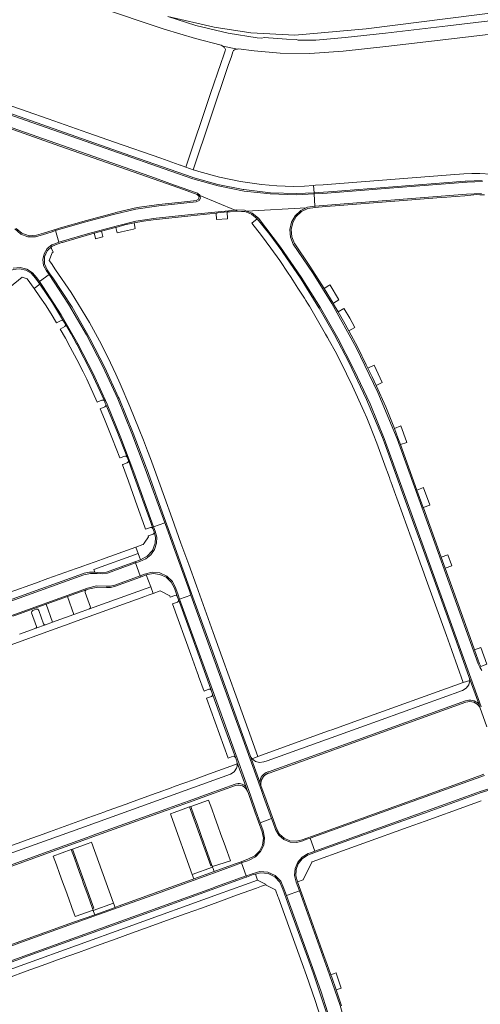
# Model space of a CAD drawing. Header units: metres. Extents: x 166325 to 190320, y 381923 to 404576.
# Tile 148 of 256: x 167803 to 167931, y 387372 to 387645. Entities that reach past the tile are written whole.
import ezdxf

# ---------------------------------------------------------------- set-up
doc = ezdxf.new("R2010")
doc.units = ezdxf.units.M
for name, color, linetype, lineweight in [('B-WE-VH-VERHARDING_ASFALT-GV', 8, 'Continuous', 18), ('B-WE-VH-VERHARDING_BETON-GV', 8, 'Continuous', 18), ('B-WE-VH-VERHARDING_BETONSTRAATSTEEN-GV', 8, 'Continuous', 18), ('B-WE-VH-VERHARDING_FUNDERING_ZAND-GV', 8, 'Continuous', 18)]:
    doc.layers.add(name, color=color, linetype=linetype, lineweight=lineweight)

msp = doc.modelspace()

# ---------------------------------------------------------------- linework, layer by layer
at = {"layer": 'B-WE-VH-VERHARDING_ASFALT-GV', "flags": 128}
for points in [[(167824.731, 387648.882), (167843.288, 387642.684), (167851.949, 387640.083), (167859.107, 387638.233), (167859.573, 387637.978), (167863.6, 387637.127), (167863.933, 387637.23), (167868.267, 387636.685), (167875.461, 387636.048), (167883.699, 387635.908), (167892.996, 387636.601), (167904.8, 387637.85), (167921.45, 387639.844), (167940.995, 387642.162), (167958.259, 387644.217), (167958.975, 387644.287), (167969.142, 387645.265), (167970.345, 387645.502)], [(167941.43, 387645.889), (167922.04, 387643.578), (167904.717, 387641.555), (167893.554, 387640.343), (167885.365, 387639.667), (167880.493, 387639.601), (167879.93, 387639.82), (167877.218, 387639.926), (167870.982, 387640.373), (167870.418, 387640.175), (167869.049, 387640.276), (167861.003, 387641.571), (167852.082, 387643.74), (167844.285, 387646.201)], [(167930.592, 387455.404), (167927.961, 387462.708), (167928.064, 387462.283), (167928.086, 387461.847), (167927.809, 387460.684), (167927.103, 387459.718), (167926.078, 387459.102), (167897.824, 387448.917), (167871.845, 387439.559), (167870.905, 387439.22), (167869.754, 387439.08), (167868.633, 387439.376), (167867.701, 387440.066), (167867.347, 387440.533), (167867.087, 387441.058), (167869.792, 387433.636)], [(167896.904, 387445.358), (167926.896, 387456.224)], [(167872.026, 387436.454), (167872.252, 387436.527), (167896.904, 387445.358)], [(167865.933, 387432.44), (167863.464, 387439.312), (167863.528, 387439.002), (167863.556, 387438.687), (167863.507, 387438.074), (167863.325, 387437.486), (167862.676, 387436.502), (167861.675, 387435.879), (167849.078, 387431.353), (167821.134, 387421.264), (167803.809, 387415.016), (167770.627, 387403.048), (167771.645, 387400.255), (167771.665, 387400.199), (167772.454, 387400.483), (167780.394, 387403.343), (167791.056, 387407.183), (167792.069, 387407.548), (167792.46, 387407.688), (167792.833, 387407.822), (167811.033, 387414.377), (167821.582, 387418.176)], [(167821.582, 387418.176), (167822.588, 387418.538), (167823.289, 387418.791), (167843.701, 387426.142), (167844.467, 387426.417), (167845.45, 387426.771), (167850.158, 387428.467), (167855.714, 387430.479), (167862.968, 387433.096)]]:
    msp.add_lwpolyline(points, dxfattribs=at)
at = {"layer": 'B-WE-VH-VERHARDING_ASFALT-GV'}
for points in [[(167869.792, 387433.636, -0.292557), (167872.026, 387436.454)], [(167862.968, 387433.096, -0.2603392), (167865.933, 387432.44)]]:
    msp.add_lwpolyline(points, format="xyb", dxfattribs=at)
at = {"layer": 'B-WE-VH-VERHARDING_ASFALT-GV', "flags": 128}
msp.add_lwpolyline([(167856.702, 387410.003), (167851.022, 387407.94), (167851.455, 387406.751), (167857.108, 387408.799), (167856.835, 387409.608)], close=True, dxfattribs=at)
at = {"layer": 'B-WE-VH-VERHARDING_BETON-GV', "flags": 128}
msp.add_lwpolyline([(167797.559, 387616.458), (167840.874, 387601.274), (167845.861, 387599.509), (167852.52, 387597.153), (167853.151, 387596.618), (167853.172, 387596.508), (167862.933, 387592.476), (167863.254, 387592.509), (167865.543, 387592.416), (167866.158, 387592.185), (167882.728, 387593.09), (167883.041, 387593.242), (167885.113, 387593.56), (167884.882, 387596.951), (167880.01, 387596.704), (167872.711, 387596.928), (167865.454, 387597.744), (167858.287, 387599.148), (167851.258, 387601.13), (167846.943, 387602.641), (167806.81, 387616.689), (167775.126, 387627.825)], dxfattribs=at)
at = {"layer": 'B-WE-VH-VERHARDING_BETONSTRAATSTEEN-GV', "flags": 128}
for points in [[(167861.049, 387632.565), (167861.912, 387635.082), (167862.364, 387636.402), (167862.529, 387636.734), (167862.796, 387636.94), (167863.6, 387637.127), (167859.573, 387637.978), (167859.648, 387637.761), (167859.964, 387637.579), (167860.17, 387637.263), (167860.242, 387637.027), (167860.19, 387636.654), (167859.813, 387635.545), (167858.988, 387633.15), (167856.138, 387624.797), (167849.254, 387604.365), (167851.26, 387603.653)], [(167755.104, 387630.94), (167773.967, 387624.335), (167795.637, 387616.758), (167814.326, 387610.207), (167832.796, 387603.734), (167845.748, 387599.182), (167849.65, 387597.81), (167852.402, 387596.826), (167853.172, 387596.508), (167853.151, 387596.618), (167852.52, 387597.153), (167845.861, 387599.509), (167840.874, 387601.274), (167797.559, 387616.458), (167755.153, 387631.32), (167754.444, 387631.166)], [(167814.036, 387583.516), (167821.961, 387585.86), (167829.94, 387588.011), (167835.418, 387589.361), (167840.995, 387590.22), (167850.79, 387591.217), (167862.933, 387592.476), (167853.172, 387596.508), (167853.309, 387595.806), (167852.925, 387595.073), (167852.168, 387594.74), (167841.774, 387593.653), (167835.429, 387592.719), (167829.187, 387591.245), (167821.118, 387589.084), (167813.1, 387586.744)], [(167860.75, 387591.927), (167858.151, 387591.65), (167857.721, 387591.605), (167857.804, 387589.869), (167860.802, 387589.986)], [(167927.961, 387462.708), (167924.861, 387471.292), (167918.198, 387489.797), (167914.507, 387500), (167911.127, 387509.343), (167904.447, 387527.857), (167903.909, 387529.346), (167899.47, 387539.907), (167894.528, 387550.241), (167890.588, 387557.806), (167886.3, 387565.179), (167886.21, 387565.322), (167881.264, 387573.233), (167876.04, 387580.962), (167875.941, 387581.119), (167872.608, 387585.649), (167869.102, 387590.047), (167867.556, 387588.802), (167870.274, 387585.378), (167872.901, 387581.884), (167875.34, 387578.425), (167877.69, 387574.904), (167878.32, 387573.973), (167878.948, 387573.042), (167880.406, 387570.79), (167881.856, 387568.534), (167882.214, 387567.962), (167882.57, 387567.389), (167883.072, 387566.576), (167883.57, 387565.76), (167885.849, 387561.908), (167888.071, 387558.023), (167888.612, 387557.057), (167889.149, 387556.089), (167890.69, 387553.241), (167892.187, 387550.37), (167895.536, 387543.537), (167898.707, 387536.619), (167899.518, 387534.768), (167900.303, 387532.905), (167901.332, 387530.341), (167902.31, 387527.758), (167904.899, 387520.638), (167905.032, 387520.302), (167905.093, 387520.132), (167905.779, 387518.219), (167906.05, 387517.475), (167906.191, 387517.09), (167907.571, 387513.254), (167907.852, 387512.479), (167908.242, 387511.415), (167911.834, 387501.465), (167912.364, 387500), (167912.46, 387499.681), (167914.22, 387494.828), (167914.438, 387494.24), (167914.885, 387493.007), (167916.003, 387489.916), (167918.629, 387482.717), (167921.606, 387474.367), (167923.02, 387470.426), (167923.121, 387470.135), (167926.305, 387461.293), (167928.086, 387461.847), (167928.064, 387462.283)], [(167834.712, 387587.161), (167835.234, 387587.33), (167834.877, 387588.9), (167832.35, 387588.316), (167829.848, 387587.635), (167830.207, 387586.142), (167831.363, 387586.462)], [(167826.241, 387585.06), (167826.214, 387585.158), (167825.822, 387586.566), (167823.799, 387586.016), (167824.191, 387584.628), (167824.223, 387584.514)], [(167867.701, 387440.066), (167869.272, 387440.73), (167866.549, 387448.264), (167863.222, 387457.526), (167859.383, 387468.206), (167856.848, 387475.178), (167852.194, 387488.087), (167850.112, 387494.021), (167847.903, 387500), (167845.482, 387506.795), (167843.348, 387512.765), (167840.187, 387521.422), (167839.413, 387523.529), (167838.625, 387525.631), (167837.481, 387528.611), (167836.31, 387531.581), (167833.756, 387537.928), (167831.043, 387544.209), (167829.831, 387546.892), (167828.384, 387550.004), (167826.877, 387553.087), (167825.316, 387556.112), (167822.523, 387561.23), (167817.438, 387569.555), (167813.113, 387575.864), (167811.922, 387577.601), (167811.304, 387578.47), (167812.11, 387580.628), (167812.412, 387580.761), (167811.939, 387581.823), (167811.92, 387582.15), (167812.106, 387582.42), (167810.728, 387581.151), (167809.986, 387579.432), (167810.007, 387577.559), (167810.789, 387575.857), (167811.539, 387574.781), (167812.269, 387573.735), (167812.354, 387573.624), (167817.686, 387565.466), (167822.526, 387557.007), (167822.622, 387556.843), (167826.806, 387548.751), (167830.579, 387540.46), (167830.724, 387540.119), (167834.648, 387530.487), (167838.351, 387520.769), (167838.414, 387520.6), (167843.281, 387507.059), (167845.828, 387500), (167851.249, 387484.978), (167856.369, 387470.809), (167862.866, 387452.782), (167864.975, 387446.874), (167867.087, 387441.058), (167867.347, 387440.533)], [(167807.19, 387570.653), (167808.738, 387571.855), (167807.518, 387573.571), (167806.35, 387574.906), (167804.82, 387575.805), (167803.085, 387576.173), (167801.322, 387575.975), (167799.712, 387575.23), (167798.839, 387574.539), (167797.959, 387573.844), (167798.878, 387572.715), (167800.284, 387570.987), (167803.816, 387573.796), (167805.252, 387573.363)], [(167811.302, 387574.561), (167808.621, 387572.587), (167809.585, 387571.227), (167814.628, 387563.403), (167819.285, 387555.344), (167823.546, 387547.068), (167827.401, 387538.596), (167831.245, 387529.18), (167834.846, 387519.669), (167840.336, 387504.467), (167843.44, 387505.609), (167838.013, 387520.658), (167834.303, 387530.417), (167830.368, 387540.087), (167826.26, 387549.055), (167821.705, 387557.805), (167816.715, 387566.314)], [(167807.19, 387570.653), (167808.767, 387568.405), (167810.29, 387566.121), (167811.861, 387563.634), (167813.369, 387561.108), (167814.615, 387561.834), (167814.999, 387561.883), (167815.309, 387561.65), (167812.244, 387566.702), (167808.917, 387571.586), (167808.831, 387571.724), (167808.738, 387571.855)], [(167889.008, 387571.499), (167887.648, 387570.64), (167890.136, 387566.581), (167890.24, 387566.641), (167891.74, 387567.505), (167891.79, 387567.534), (167891.697, 387567.688), (167889.317, 387571.624), (167889.286, 387571.675), (167889.133, 387571.578)], [(167896.214, 387559.856), (167896.111, 387560.064), (167894.765, 387562.421), (167893.277, 387565.025), (167893.183, 387565.159), (167891.553, 387564.194), (167893.054, 387561.577), (167894.517, 387558.939)], [(167826.654, 387539.45), (167823.012, 387547.414), (167818.989, 387555.192), (167818.914, 387555.357), (167817.399, 387558.088), (167815.829, 387560.787), (167815.885, 387560.413), (167815.672, 387560.101), (167814.406, 387559.374), (167815.819, 387556.902), (167817.196, 387554.411), (167819.006, 387551.006), (167820.751, 387547.567), (167821.746, 387545.529), (167824.652, 387539.129), (167824.833, 387539.209), (167825.989, 387539.718), (167826.376, 387539.719)], [(167899.816, 387548.54), (167900.977, 387546.144), (167902.108, 387543.734), (167903.825, 387544.591), (167901.543, 387549.397)], [(167827.069, 387538.505), (167827.07, 387538.112), (167826.806, 387537.821), (167825.665, 387537.342), (167825.469, 387537.26), (167826.654, 387534.417), (167828.918, 387528.844), (167830.951, 387523.631), (167831.025, 387523.66), (167832.295, 387524.155), (167832.687, 387524.137), (167832.955, 387523.851), (167830.079, 387531.205)], [(167907.239, 387531.837), (167908.164, 387529.25), (167908.852, 387527.359), (167910.595, 387527.959), (167910.527, 387528.166), (167908.924, 387532.528)], [(167838.113, 387503.859), (167839.453, 387504.358), (167839.836, 387504.356), (167840.101, 387504.079), (167839.529, 387505.671), (167834.662, 387519.251), (167833.308, 387522.892), (167833.291, 387522.516), (167833.021, 387522.254), (167831.759, 387521.782), (167831.658, 387521.744), (167833.333, 387517.16), (167835.774, 387510.354), (167837.91, 387504.422)], [(167913.432, 387514.718), (167915.181, 387509.873), (167916.995, 387510.518), (167917.047, 387510.536), (167917.022, 387510.624), (167915.301, 387515.363), (167915.244, 387515.415)], [(167847.55, 387484.467), (167850.684, 387485.568), (167850.246, 387486.763), (167845.468, 387500), (167843.876, 387504.409), (167843.44, 387505.609), (167840.336, 387504.467), (167840.785, 387503.27), (167841.187, 387501.66), (167841.15, 387500), (167840.604, 387498.256), (167839.576, 387496.745), (167838.153, 387495.598), (167836.459, 387494.913), (167835.266, 387494.473), (167836.593, 387490.906), (167837.787, 387491.349), (167839.875, 387491.903), (167842.027, 387491.723), (167843.994, 387490.83), (167845.546, 387489.327), (167846.502, 387487.39), (167847.124, 387485.648)], [(167838.774, 387502.007), (167838.883, 387501.691), (167837.69, 387500), (167837.434, 387499.637), (167837.292, 387499.585), (167835.341, 387498.883), (167836.014, 387497.062), (167836.646, 387495.353), (167838.57, 387496.349), (167840.008, 387497.97), (167840.766, 387500), (167840.829, 387501.585), (167840.469, 387503.129), (167840.443, 387502.744), (167840.155, 387502.487)], [(167922.003, 387496.697), (167920.182, 387496.071), (167921.257, 387493.056), (167923.09, 387493.673), (167923.01, 387493.932)], [(167784.848, 387478.528), (167784.968, 387478.186), (167820.945, 387491.203), (167822.765, 387491.593), (167824.625, 387491.555), (167826.091, 387491.418), (167827.538, 387491.685), (167835.266, 387494.473), (167835.149, 387494.787), (167827.244, 387491.949), (167825.622, 387491.762), (167824.002, 387491.964), (167822.52, 387491.911), (167821.067, 387491.613), (167819.595, 387491.07), (167802.109, 387484.756), (167785.65, 387478.813)], [(167836.593, 387490.906), (167835.266, 387494.473), (167827.538, 387491.685), (167826.091, 387491.418), (167824.625, 387491.555), (167822.765, 387491.593), (167820.945, 387491.203), (167784.968, 387478.186), (167786.22, 387474.616), (167821.929, 387487.497), (167824.503, 387488.117), (167827.15, 387488.067), (167828.352, 387488.061), (167829.522, 387488.333)], [(167842.027, 387491.723), (167839.875, 387491.903), (167837.787, 387491.349), (167836.593, 387490.906), (167836.717, 387490.574), (167838.279, 387491.148), (167840.16, 387491.543), (167842.069, 387491.319), (167843.808, 387490.5), (167845.196, 387489.171), (167846.09, 387487.469), (167846.892, 387485.234), (167847.249, 387484.266), (167847.513, 387483.586), (167852.491, 387469.788), (167856.321, 387459.128), (167856.686, 387458.059), (167859.119, 387451.343), (167863.037, 387440.511), (167863.304, 387439.757), (167863.393, 387439.538), (167863.464, 387439.312), (167865.933, 387432.44), (167866.336, 387431.318), (167866.406, 387431.148), (167866.672, 387430.499), (167868.473, 387425.398), (167870.456, 387419.876), (167870.806, 387418.029), (167870.55, 387416.166), (167869.717, 387414.48), (167868.392, 387413.146), (167866.712, 387412.302), (167864.592, 387411.523), (167864.714, 387411.19), (167865.507, 387411.486), (167865.901, 387411.633), (167866.863, 387411.965), (167868.646, 387412.886), (167870.043, 387414.325), (167870.909, 387416.135), (167871.154, 387418.126), (167870.753, 387420.092), (167870.373, 387421.148), (167869.946, 387422.336), (167868.75, 387425.637), (167867.195, 387430.029), (167856.645, 387459.227), (167847.55, 387484.467), (167847.124, 387485.648), (167846.502, 387487.39), (167845.546, 387489.327), (167843.994, 387490.83)], [(167840.203, 387486.008), (167842.168, 387486.712), (167844.801, 387485.351), (167844.92, 387484.996), (167846.196, 387485.485), (167846.601, 387485.517), (167846.892, 387485.234), (167846.09, 387487.469), (167845.196, 387489.171), (167843.808, 387490.5), (167842.069, 387491.319), (167840.16, 387491.543), (167838.279, 387491.148), (167839.522, 387487.827)], [(167822.531, 387481.745), (167822.736, 387481.949), (167822.769, 387482.236), (167821.282, 387486.285), (167821.298, 387486.717), (167821.615, 387487.01), (167818.725, 387485.982), (167816.413, 387485.16), (167818.212, 387480.195), (167820.528, 387481.026)], [(167816.413, 387485.16), (167810.47, 387483.016), (167812.262, 387478.045), (167818.212, 387480.195)], [(167856.321, 387459.128), (167852.491, 387469.788), (167847.513, 387483.586), (167847.249, 387484.266), (167847.227, 387483.882), (167846.93, 387483.638), (167845.579, 387483.158), (167850.646, 387469.101), (167852.527, 387463.862), (167852.699, 387463.406), (167852.923, 387462.795), (167853.079, 387462.344), (167854.083, 387459.566), (167854.315, 387458.928), (167855.659, 387459.427), (167856.051, 387459.413)], [(167847.55, 387484.467), (167856.645, 387459.227), (167867.195, 387430.029), (167868.75, 387425.637), (167869.946, 387422.336), (167873.089, 387423.513), (167870.849, 387429.67), (167870.253, 387431.345), (167864.68, 387446.673), (167862.612, 387452.472), (167850.684, 387485.568)], [(167931.222, 387471.03), (167929.423, 387470.368), (167930.82, 387466.503), (167930.971, 387466.129), (167931.148, 387465.766), (167932.87, 387466.386)], [(167867.701, 387440.066), (167868.633, 387439.376), (167869.754, 387439.08), (167870.905, 387439.22), (167871.845, 387439.559), (167897.824, 387448.917), (167926.078, 387459.102), (167927.103, 387459.718), (167927.809, 387460.684), (167928.086, 387461.847), (167926.305, 387461.293), (167896.902, 387450.698), (167890.068, 387448.24), (167888.91, 387447.873), (167869.272, 387440.73)], [(167863.037, 387440.511), (167859.119, 387451.343), (167856.686, 387458.059), (167856.665, 387457.677), (167856.377, 387457.426), (167855.032, 387456.913), (167861.031, 387440.302), (167862.412, 387440.803), (167862.784, 387440.785)], [(167856.523, 387410.48), (167856.635, 387410.18), (167861.638, 387411.799), (167860.728, 387414.341), (167859.874, 387416.728), (167859.026, 387419.096), (167858.178, 387421.464), (167857.328, 387423.837), (167856.475, 387426.219), (167855.604, 387428.651), (167850.643, 387426.888), (167851.526, 387424.424), (167852.377, 387422.048), (167853.223, 387419.686), (167853.738, 387418.25), (167854.072, 387417.317), (167854.919, 387414.957), (167855.767, 387412.59)], [(167856.635, 387410.18), (167856.523, 387410.48), (167856.198, 387410.383), (167850.323, 387426.771), (167846.004, 387425.2), (167845.025, 387424.844), (167845.218, 387424.297), (167851.022, 387407.94), (167856.702, 387410.003)], [(167856.523, 387410.48), (167855.767, 387412.59), (167854.919, 387414.957), (167854.072, 387417.317), (167853.738, 387418.25), (167853.223, 387419.686), (167852.377, 387422.048), (167851.526, 387424.424), (167850.643, 387426.888), (167850.323, 387426.771), (167856.198, 387410.383)], [(167866.039, 387407.579), (167867.209, 387408.016), (167867.715, 387408.212), (167869.845, 387408.809), (167872.05, 387408.626), (167874.053, 387407.686), (167875.602, 387406.106), (167876.503, 387404.085), (167876.754, 387403.366), (167877.183, 387402.19), (167880.8, 387403.445), (167880.378, 387404.636), (167879.908, 387405.876), (167879.436, 387407.733), (167879.583, 387409.643), (167880.333, 387411.407), (167881.606, 387412.838), (167883.271, 387413.787), (167883.876, 387414.01), (167885.065, 387414.437), (167883.762, 387418.068), (167882.568, 387417.661), (167881.797, 387417.374), (167880.031, 387416.893), (167878.204, 387417.004), (167876.509, 387417.694), (167875.124, 387418.891), (167874.196, 387420.469), (167873.516, 387422.333), (167873.089, 387423.513), (167869.946, 387422.336), (167870.373, 387421.148), (167870.753, 387420.092), (167871.154, 387418.126), (167870.909, 387416.135), (167870.043, 387414.325), (167868.646, 387412.886), (167866.863, 387411.965), (167865.901, 387411.633), (167865.507, 387411.486), (167864.714, 387411.19)], [(167823.52, 387398.099), (167823.379, 387398.519), (167822.609, 387400.651), (167821.757, 387403.009), (167820.895, 387405.394), (167820.361, 387406.873), (167820.04, 387407.759), (167819.185, 387410.119), (167818.329, 387412.48), (167817.441, 387414.928), (167812.47, 387413.105), (167813.35, 387410.671), (167814.209, 387408.295), (167815.063, 387405.934), (167815.925, 387403.551), (167816.777, 387401.197), (167817.637, 387398.821), (167818.555, 387396.283)], [(167817.767, 387415.031), (167817.441, 387414.928), (167818.329, 387412.48), (167819.185, 387410.119), (167820.04, 387407.759), (167820.361, 387406.873), (167820.895, 387405.394), (167821.757, 387403.009), (167822.609, 387400.651), (167823.379, 387398.519), (167823.704, 387398.631)], [(167823.52, 387398.099), (167823.545, 387397.999), (167829.18, 387400.043), (167823.064, 387416.929), (167822.162, 387416.606), (167817.767, 387415.031), (167823.704, 387398.631), (167823.379, 387398.519)], [(167781.634, 387377.104), (167803.268, 387384.93), (167832.231, 387395.398), (167856.7, 387404.217), (167857.531, 387404.528), (167866.039, 387407.579), (167864.714, 387411.19), (167857.217, 387408.477), (167855.63, 387407.923), (167841.109, 387402.642), (167821.117, 387395.446), (167802.918, 387388.884), (167799.229, 387387.536), (167780.306, 387380.738)], [(167780.529, 387376.355), (167780.852, 387376.388), (167781.165, 387376.304), (167783.301, 387375.421), (167804.606, 387383.106), (167833.25, 387393.446), (167858.321, 387402.497), (167869.153, 387406.406), (167868.569, 387408.097), (167868.009, 387407.952), (167866.149, 387407.278), (167865.488, 387407.039), (167857.636, 387404.22), (167842.31, 387398.659), (167822.563, 387391.534), (167804.228, 387384.906), (167803.365, 387384.599), (167786.265, 387378.433), (167781.932, 387376.864), (167781.743, 387376.805)], [(167781.634, 387377.104), (167781.743, 387376.805), (167781.932, 387376.864), (167786.265, 387378.433), (167803.365, 387384.599), (167804.228, 387384.906), (167822.563, 387391.534), (167842.31, 387398.659), (167857.636, 387404.22), (167865.488, 387407.039), (167866.149, 387407.278), (167866.039, 387407.579), (167857.531, 387404.528), (167856.7, 387404.217), (167832.231, 387395.398), (167803.268, 387384.93)], [(167877.183, 387402.19), (167884.903, 387380.832), (167886.803, 387375.377), (167888.594, 387369.885), (167891.011, 387361.554), (167893.108, 387353.136), (167896.831, 387354.049), (167894.612, 387362.852), (167892.078, 387371.569), (167890.667, 387375.864), (167889.194, 387380.139), (167880.8, 387403.445)], [(167829.613, 387398.848), (167829.18, 387400.043), (167823.545, 387397.999), (167823.661, 387397.694), (167823.993, 387396.827)], [(167889.555, 387380.135), (167889.781, 387379.504), (167890.976, 387375.993), (167892.42, 387376.465), (167892.254, 387377.002), (167891.121, 387380.312), (167890.998, 387380.662)]]:
    msp.add_lwpolyline(points, close=True, dxfattribs=at)
for points in [[(167775.126, 387627.825), (167806.81, 387616.689), (167846.943, 387602.641), (167851.258, 387601.13), (167858.287, 387599.148), (167865.454, 387597.744), (167872.711, 387596.928), (167880.01, 387596.704), (167884.882, 387596.951), (167884.864, 387597.216), (167884.859, 387597.29), (167880.122, 387597.028), (167872.742, 387597.266), (167865.411, 387598.149), (167865.228, 387598.177), (167858.177, 387599.575), (167851.252, 387601.502), (167851.041, 387601.571), (167847.055, 387602.964), (167834.034, 387607.514), (167815.563, 387613.983), (167796.887, 387620.545)], [(167796.887, 387620.545), (167815.563, 387613.983), (167834.034, 387607.514), (167847.055, 387602.964), (167851.041, 387601.571), (167851.252, 387601.502), (167858.177, 387599.575), (167865.228, 387598.177), (167865.411, 387598.149), (167872.742, 387597.266), (167880.122, 387597.028), (167884.859, 387597.29), (167884.723, 387599.296), (167882.183, 387599.11), (167879.124, 387599.032), (167876.807, 387599.09), (167874.492, 387599.202), (167872.39, 387599.351), (167870.292, 387599.545), (167864.406, 387600.386), (167858.584, 387601.59), (167852.847, 387603.152), (167852.052, 387603.399), (167851.26, 387603.653), (167849.254, 387604.365), (167847.782, 387604.893), (167847.728, 387604.912), (167847.435, 387605.017), (167842.305, 387606.829), (167829.429, 387611.341), (167822.043, 387613.945), (167811.036, 387617.812), (167805.169, 387619.817), (167792.634, 387624.205)], [(167933.991, 387602.407), (167930.909, 387602.608), (167928.673, 387602.626), (167926.439, 387602.518), (167922.739, 387602.236), (167888.487, 387599.57), (167887.373, 387599.482), (167885.235, 387599.333), (167884.723, 387599.296), (167884.859, 387597.29), (167887.494, 387597.436), (167890.18, 387597.63), (167906.732, 387598.92), (167926.876, 387600.474), (167927.074, 387600.502), (167931.559, 387600.68)], [(167931.559, 387600.68), (167927.074, 387600.502), (167926.876, 387600.474), (167906.732, 387598.92), (167890.18, 387597.63), (167887.494, 387597.436), (167884.859, 387597.29), (167884.864, 387597.216), (167884.882, 387596.951), (167887.304, 387597.074), (167906.986, 387598.596), (167927.405, 387600.189), (167931.609, 387600.385)], [(167931.609, 387600.385), (167927.405, 387600.189), (167906.986, 387598.596), (167887.304, 387597.074), (167884.882, 387596.951), (167885.113, 387593.56), (167927.244, 387596.832), (167931.361, 387597.079)], [(167801.821, 387587.217), (167803.42, 387585.812), (167805.412, 387585.062), (167807.541, 387585.065), (167809.732, 387585.645), (167811.887, 387586.344), (167813.1, 387586.744), (167821.118, 387589.084), (167829.187, 387591.245), (167835.429, 387592.719), (167841.774, 387593.653), (167852.168, 387594.74), (167852.925, 387595.073), (167853.309, 387595.806), (167853.172, 387596.508), (167852.402, 387596.826), (167852.93, 387596.255), (167852.82, 387595.486), (167852.154, 387595.085), (167849.862, 387594.838), (167841.774, 387593.983), (167835.75, 387593.126), (167829.819, 387591.768), (167829.643, 387591.712), (167821.717, 387589.605), (167813.837, 387587.334), (167813.674, 387587.288), (167809.759, 387586.007), (167807.826, 387585.475), (167805.738, 387585.349), (167803.756, 387586.014), (167802.167, 387587.374)], [(167931.361, 387597.079), (167927.244, 387596.832), (167885.113, 387593.56), (167885.136, 387593.217), (167888.071, 387593.46), (167890.779, 387593.677), (167907.324, 387594.96), (167920.126, 387595.937), (167921.783, 387596.068), (167926.727, 387596.449), (167930.05, 387596.745), (167930.923, 387596.707), (167932.247, 387596.649)], [(167931.999, 387435.801), (167928.76, 387434.611), (167915.022, 387429.673), (167901.352, 387424.747), (167885.698, 387419.12), (167881.572, 387417.642), (167879.892, 387417.209), (167878.163, 387417.347), (167876.574, 387418.042), (167875.298, 387419.217), (167874.476, 387420.744), (167871.183, 387429.775), (167870.405, 387431.926), (167870.135, 387432.69), (167869.792, 387433.636), (167867.087, 387441.058), (167864.975, 387446.874), (167862.866, 387452.782), (167856.369, 387470.809), (167851.249, 387484.978), (167845.828, 387500), (167843.281, 387507.059), (167838.414, 387520.6), (167838.351, 387520.769), (167834.648, 387530.487), (167830.724, 387540.119), (167830.579, 387540.46), (167826.806, 387548.751), (167822.622, 387556.843), (167822.526, 387557.007), (167817.686, 387565.466), (167812.354, 387573.624), (167812.269, 387573.735), (167811.539, 387574.781), (167810.789, 387575.857), (167810.007, 387577.559), (167809.986, 387579.432), (167810.728, 387581.151), (167812.106, 387582.42), (167812.156, 387582.453), (167812.21, 387582.48), (167813.527, 387582.977), (167814.856, 387583.439), (167815.018, 387583.486), (167819.4, 387584.781), (167823.799, 387586.016), (167825.822, 387586.566), (167829.703, 387587.593), (167829.848, 387587.635), (167832.35, 387588.316), (167834.877, 387588.9), (167837.507, 387589.399), (167840.155, 387589.792), (167850.646, 387590.861), (167857.721, 387591.605), (167858.151, 387591.65), (167860.75, 387591.927), (167861.571, 387592.014), (167863.184, 387592.153), (167863.634, 387592.186), (167862.933, 387592.476), (167850.79, 387591.217), (167840.995, 387590.22), (167835.418, 387589.361), (167829.94, 387588.011), (167821.961, 387585.86), (167814.036, 387583.516), (167812.861, 387583.094), (167812.098, 387582.797), (167810.79, 387581.764), (167809.909, 387580.349), (167809.56, 387578.719), (167809.784, 387577.067), (167810.555, 387575.589), (167811.302, 387574.561), (167816.715, 387566.314), (167821.705, 387557.805), (167826.26, 387549.055), (167830.368, 387540.087), (167834.303, 387530.417), (167838.013, 387520.658), (167843.44, 387505.609), (167843.876, 387504.409), (167845.468, 387500), (167850.246, 387486.763), (167850.684, 387485.568), (167862.612, 387452.472), (167864.68, 387446.673), (167870.253, 387431.345), (167870.849, 387429.67), (167873.089, 387423.513), (167873.516, 387422.333), (167874.196, 387420.469), (167875.124, 387418.891), (167876.509, 387417.694), (167878.204, 387417.004), (167880.031, 387416.893), (167881.797, 387417.374), (167882.568, 387417.661), (167883.762, 387418.068), (167932.162, 387435.477)], [(167931.28, 387454.514), (167918.59, 387489.741), (167914.881, 387500), (167904.367, 387529.081), (167900.409, 387538.632), (167896.011, 387547.989), (167895.933, 387548.156), (167891.517, 387556.848), (167886.635, 387565.288), (167881.311, 387573.851), (167875.584, 387582.15), (167869.468, 387590.166), (167867.687, 387591.608), (167866.158, 387592.185), (167865.543, 387592.416), (167863.254, 387592.509), (167862.933, 387592.476), (167863.634, 387592.186), (167864.71, 387592.106), (167865.645, 387592.036), (167867.523, 387591.301), (167869.102, 387590.047), (167872.608, 387585.649), (167875.941, 387581.119), (167876.04, 387580.962), (167881.264, 387573.233), (167886.21, 387565.322), (167886.3, 387565.179), (167890.588, 387557.806), (167894.528, 387550.241), (167899.47, 387539.907), (167903.909, 387529.346), (167904.447, 387527.857), (167911.127, 387509.343), (167914.507, 387500), (167918.198, 387489.797), (167924.861, 387471.292), (167927.961, 387462.708), (167930.592, 387455.404), (167930.929, 387454.467), (167930.949, 387454.411), (167932.856, 387448.992)], [(167931.469, 387464.645), (167930.904, 387465.507), (167930.479, 387466.446), (167922.417, 387488.87), (167918.389, 387500), (167907.928, 387528.909), (167902.599, 387541.777), (167896.541, 387554.319), (167889.774, 387566.493), (167884.587, 387574.837), (167879.118, 387583), (167878.33, 387584.94), (167878.151, 387587.026), (167878.599, 387589.071), (167879.632, 387590.892), (167881.159, 387592.326), (167882.728, 387593.09), (167866.158, 387592.185), (167867.687, 387591.608), (167869.468, 387590.166), (167875.584, 387582.15), (167881.311, 387573.851), (167886.635, 387565.288), (167891.517, 387556.848), (167895.933, 387548.156), (167896.011, 387547.989), (167900.409, 387538.632), (167904.367, 387529.081), (167914.881, 387500), (167918.59, 387489.741), (167931.28, 387454.514)], [(167931.148, 387465.766), (167930.971, 387466.129), (167930.82, 387466.503), (167929.423, 387470.368), (167928.647, 387472.533), (167922.751, 387488.971), (167922.005, 387491.041), (167921.257, 387493.056), (167920.182, 387496.071), (167918.757, 387500), (167915.225, 387509.741), (167915.181, 387509.873), (167913.432, 387514.718), (167908.852, 387527.359), (167908.164, 387529.25), (167907.239, 387531.837), (167904.762, 387537.824), (167902.108, 387543.734), (167900.977, 387546.144), (167899.816, 387548.54), (167899.336, 387549.531), (167896.987, 387554.266), (167894.517, 387558.939), (167893.054, 387561.577), (167891.553, 387564.194), (167890.229, 387566.362), (167890.136, 387566.581), (167887.648, 387570.64), (167883.662, 387576.901), (167879.505, 387583.05), (167879.408, 387583.199), (167878.667, 387585.045), (167878.506, 387587.027), (167878.938, 387588.969), (167879.926, 387590.695), (167881.379, 387592.052), (167883.17, 387592.919), (167885.136, 387593.217), (167885.113, 387593.56), (167883.041, 387593.242), (167882.728, 387593.09), (167881.159, 387592.326), (167879.632, 387590.892), (167878.599, 387589.071), (167878.151, 387587.026), (167878.33, 387584.94), (167879.118, 387583), (167884.587, 387574.837), (167889.774, 387566.493), (167896.541, 387554.319), (167902.599, 387541.777), (167907.928, 387528.909), (167918.389, 387500), (167922.417, 387488.87), (167930.479, 387466.446), (167930.904, 387465.507), (167931.469, 387464.645)], [(167801.341, 387576.342), (167803.23, 387576.506), (167805.075, 387576.068), (167806.688, 387575.071), (167807.905, 387573.617), (167808.621, 387572.587), (167811.302, 387574.561), (167810.555, 387575.589), (167809.784, 387577.067), (167809.56, 387578.719), (167809.909, 387580.349), (167810.79, 387581.764), (167812.098, 387582.797), (167812.861, 387583.094), (167814.036, 387583.516), (167813.1, 387586.744), (167811.887, 387586.344), (167809.732, 387585.645), (167807.541, 387585.065), (167805.412, 387585.062), (167803.42, 387585.812), (167801.821, 387587.217)], [(167803.085, 387576.173), (167804.82, 387575.805), (167806.35, 387574.906), (167807.518, 387573.571), (167808.738, 387571.855), (167808.831, 387571.724), (167808.917, 387571.586), (167812.244, 387566.702), (167815.309, 387561.65), (167815.829, 387560.787), (167817.399, 387558.088), (167818.914, 387555.357), (167818.989, 387555.192), (167823.012, 387547.414), (167826.654, 387539.45), (167826.907, 387538.884), (167827.069, 387538.505), (167830.079, 387531.205), (167832.955, 387523.851), (167833.308, 387522.892), (167834.662, 387519.251), (167839.529, 387505.671), (167840.101, 387504.079), (167840.469, 387503.129), (167840.829, 387501.585), (167840.766, 387500), (167840.008, 387497.97), (167838.57, 387496.349), (167836.646, 387495.353), (167835.146, 387494.797), (167835.149, 387494.787), (167835.266, 387494.473), (167836.459, 387494.913), (167838.153, 387495.598), (167839.576, 387496.745), (167840.604, 387498.256), (167841.15, 387500), (167841.187, 387501.66), (167840.785, 387503.27), (167840.336, 387504.467), (167834.846, 387519.669), (167831.245, 387529.18), (167827.401, 387538.596), (167823.546, 387547.068), (167819.285, 387555.344), (167814.628, 387563.403), (167809.585, 387571.227), (167808.621, 387572.587), (167807.905, 387573.617), (167806.688, 387575.071), (167805.075, 387576.068), (167803.23, 387576.506), (167801.341, 387576.342)], [(167802.109, 387484.756), (167819.595, 387491.07), (167821.067, 387491.613), (167822.52, 387491.911), (167824.002, 387491.964), (167823.751, 387492.635), (167836.014, 387497.062), (167835.341, 387498.883), (167825.811, 387495.452), (167825.359, 387495.289), (167820.655, 387493.595), (167819.924, 387493.332), (167818.79, 387492.986), (167810.965, 387490.144), (167807.491, 387488.892), (167800.233, 387486.266)], [(167801.247, 387479.678), (167803.61, 387480.532), (167803.836, 387480.614), (167810.47, 387483.016), (167816.413, 387485.16), (167818.725, 387485.982), (167821.615, 387487.01), (167821.843, 387487.088), (167822.51, 387487.335), (167824.843, 387487.791), (167827.218, 387487.696), (167828.372, 387487.701), (167829.498, 387487.952), (167836.717, 387490.574), (167836.593, 387490.906), (167829.522, 387488.333), (167828.352, 387488.061), (167827.15, 387488.067), (167824.503, 387488.117), (167821.929, 387487.497), (167786.22, 387474.616)], [(167799.771, 387471.403), (167805.586, 387473.515), (167806.557, 387473.858), (167812.97, 387476.174), (167815.591, 387477.125), (167815.891, 387477.233), (167819.122, 387478.392), (167837.922, 387485.173), (167838.837, 387485.519), (167840.203, 387486.008), (167839.522, 387487.827), (167822.531, 387481.745), (167820.528, 387481.026), (167818.212, 387480.195), (167812.262, 387478.045), (167810.271, 387477.315), (167807.6, 387476.335), (167805.414, 387475.551), (167803.058, 387474.705)], [(167803.058, 387474.705), (167805.414, 387475.551), (167807.6, 387476.335), (167807.81, 387476.54), (167807.829, 387476.833), (167806.455, 387480.597), (167806.47, 387481.024), (167806.797, 387481.3), (167807.717, 387481.641), (167808.143, 387481.623), (167808.426, 387481.304), (167809.789, 387477.542), (167809.983, 387477.329), (167810.271, 387477.315), (167812.262, 387478.045), (167810.47, 387483.016), (167803.836, 387480.614), (167803.61, 387480.532), (167801.247, 387479.678)], [(167926.896, 387456.224), (167896.904, 387445.358), (167872.252, 387436.527), (167872.026, 387436.454)], [(167872.156, 387436.076), (167872.387, 387436.15), (167897.039, 387444.981), (167927.013, 387455.842)], [(167930.929, 387454.467), (167930.592, 387455.404)], [(167770.627, 387403.048), (167803.809, 387415.016), (167821.134, 387421.264), (167849.078, 387431.353), (167861.675, 387435.879), (167862.676, 387436.502), (167863.325, 387437.486), (167863.507, 387438.074), (167863.556, 387438.687), (167861.789, 387438.047), (167855.832, 387435.89), (167851.355, 387434.279), (167846.065, 387432.387), (167845.21, 387432.082), (167841.59, 387430.761), (167840.752, 387430.466), (167833.861, 387427.98), (167832.673, 387427.546), (167827.699, 387425.753), (167827.121, 387425.548), (167826.764, 387425.419), (167822.07, 387423.717), (167820.601, 387423.193), (167811.399, 387419.862), (167809.648, 387419.228), (167805.182, 387417.625), (167804.897, 387417.523), (167803.727, 387417.1), (167798.571, 387415.241)], [(167869.792, 387433.636), (167870.135, 387432.69)], [(167932.162, 387435.477), (167883.762, 387418.068), (167885.065, 387414.437), (167930.214, 387430.71), (167930.725, 387430.908), (167937.056, 387432.862)], [(167862.968, 387433.096), (167855.714, 387430.479), (167850.158, 387428.467), (167845.45, 387426.771), (167844.467, 387426.417), (167843.701, 387426.142), (167823.289, 387418.791), (167822.588, 387418.538), (167821.582, 387418.176), (167811.033, 387414.377), (167792.833, 387407.822)], [(167843.837, 387425.766), (167844.601, 387426.04), (167845.586, 387426.395), (167850.294, 387428.091), (167855.85, 387430.103), (167863.084, 387432.713)], [(167866.406, 387431.148), (167866.336, 387431.318), (167865.933, 387432.44)], [(167937.056, 387432.862), (167930.725, 387430.908), (167930.214, 387430.71), (167885.065, 387414.437), (167883.876, 387414.01), (167883.271, 387413.787), (167881.606, 387412.838), (167880.333, 387411.407), (167879.583, 387409.643), (167879.436, 387407.733), (167879.908, 387405.876), (167880.378, 387404.636), (167880.8, 387403.445), (167889.194, 387380.139), (167890.667, 387375.864), (167892.078, 387371.569)], [(167892.451, 387371.491), (167891.724, 387373.745), (167890.976, 387375.993), (167889.781, 387379.504), (167889.555, 387380.135), (167888.529, 387382.994), (167888.151, 387384.053), (167887.632, 387385.502), (167882.293, 387400.293), (167880.271, 387405.903), (167879.803, 387407.592), (167879.877, 387409.343), (167880.486, 387410.987), (167881.572, 387412.363), (167883.028, 387413.338), (167887.354, 387414.907), (167902.81, 387420.471), (167916.579, 387425.423), (167930.838, 387430.574), (167930.999, 387430.634), (167937.368, 387432.577)], [(167937.368, 387432.577), (167930.999, 387430.634), (167930.838, 387430.574), (167916.579, 387425.423), (167902.81, 387420.471), (167887.354, 387414.907), (167883.028, 387413.338), (167881.572, 387412.363), (167880.486, 387410.987), (167879.877, 387409.343), (167879.803, 387407.592), (167880.271, 387405.903), (167881.891, 387406.465), (167884.225, 387411.455), (167884.366, 387411.506), (167894.022, 387415.005), (167898.727, 387416.71), (167910.971, 387421.125), (167915.698, 387422.83), (167927.441, 387427.067), (167931.308, 387428.467)], [(167792.969, 387407.446), (167811.169, 387414.001), (167821.718, 387417.8), (167822.724, 387418.162), (167823.425, 387418.415), (167843.837, 387425.766)], [(167802.918, 387388.884), (167821.117, 387395.446), (167841.109, 387402.642), (167855.63, 387407.923), (167857.217, 387408.477), (167864.714, 387411.19), (167864.592, 387411.523), (167862.992, 387410.938), (167857.108, 387408.799), (167851.455, 387406.751), (167851.101, 387406.623), (167850.714, 387406.483), (167830.446, 387399.149), (167829.996, 387398.986), (167829.613, 387398.848), (167823.993, 387396.827), (167818.114, 387394.713), (167799.851, 387388.134)], [(167800.006, 387379.311), (167804.978, 387381.12), (167810.363, 387383.073), (167814.691, 387384.644), (167819.436, 387386.348), (167824.439, 387388.158), (167829.945, 387390.151), (167834.203, 387391.684), (167839.046, 387393.433), (167843.896, 387395.174), (167849.38, 387397.149), (167853.581, 387398.661), (167859.162, 387400.672), (167863.354, 387402.209), (167868.934, 387404.206), (167870.314, 387404.706), (167871.426, 387405.105), (167871.573, 387405.168), (167869.153, 387406.406), (167858.321, 387402.497), (167833.25, 387393.446), (167804.606, 387383.106), (167783.301, 387375.421)], [(167888.594, 387369.885), (167886.803, 387375.377), (167884.903, 387380.832), (167877.183, 387402.19), (167876.754, 387403.366), (167876.503, 387404.085), (167875.602, 387406.106), (167874.053, 387407.686), (167872.05, 387408.626), (167869.845, 387408.809), (167867.715, 387408.212), (167867.209, 387408.016), (167866.039, 387407.579), (167866.149, 387407.278), (167868.009, 387407.952), (167868.569, 387408.097), (167870.025, 387408.473), (167872.096, 387408.259), (167873.963, 387407.338), (167875.392, 387405.825), (167876.205, 387403.908), (167878.051, 387398.758), (167882.639, 387386.073), (167884.605, 387380.656), (167886.517, 387375.144), (167888.335, 387369.601)], [(167888.335, 387369.601), (167886.517, 387375.144), (167884.605, 387380.656), (167882.639, 387386.073), (167878.051, 387398.758), (167876.205, 387403.908), (167875.392, 387405.825), (167873.963, 387407.338), (167872.096, 387408.259), (167870.025, 387408.473), (167868.569, 387408.097), (167869.153, 387406.406), (167871.573, 387405.168), (167871.426, 387405.105), (167874.174, 387403.712), (167874.856, 387401.88), (167874.988, 387401.524), (167881.582, 387383.293), (167882.802, 387379.922), (167885.178, 387373.022), (167887.386, 387366.066)]]:
    msp.add_lwpolyline(points, dxfattribs=at)
at = {"layer": 'B-WE-VH-VERHARDING_BETONSTRAATSTEEN-GV'}
for points in [[(167930.592, 387455.404, 0.2637229), (167926.896, 387456.224)], [(167927.013, 387455.842, -0.3263897), (167930.929, 387454.467)], [(167870.135, 387432.69, -0.3559176), (167872.156, 387436.076)], [(167863.084, 387432.713, -0.3802652), (167866.406, 387431.148)]]:
    msp.add_lwpolyline(points, format="xyb", dxfattribs=at)
at = {"layer": 'B-WE-VH-VERHARDING_FUNDERING_ZAND-GV', "flags": 128}
msp.add_lwpolyline([(167944.701, 387648.508), (167899.303, 387642.781), (167879.53, 387641.001), (167867.277, 387641.631), (167857.109, 387643.234), (167844.285, 387646.201), (167852.082, 387643.74), (167861.003, 387641.571), (167869.049, 387640.276), (167870.418, 387640.175), (167870.982, 387640.373), (167877.218, 387639.926), (167879.93, 387639.82), (167880.493, 387639.601), (167885.365, 387639.667), (167893.554, 387640.343), (167904.717, 387641.555), (167922.04, 387643.578), (167941.43, 387645.889)], dxfattribs=at)

doc.saveas('drawing.dxf')
